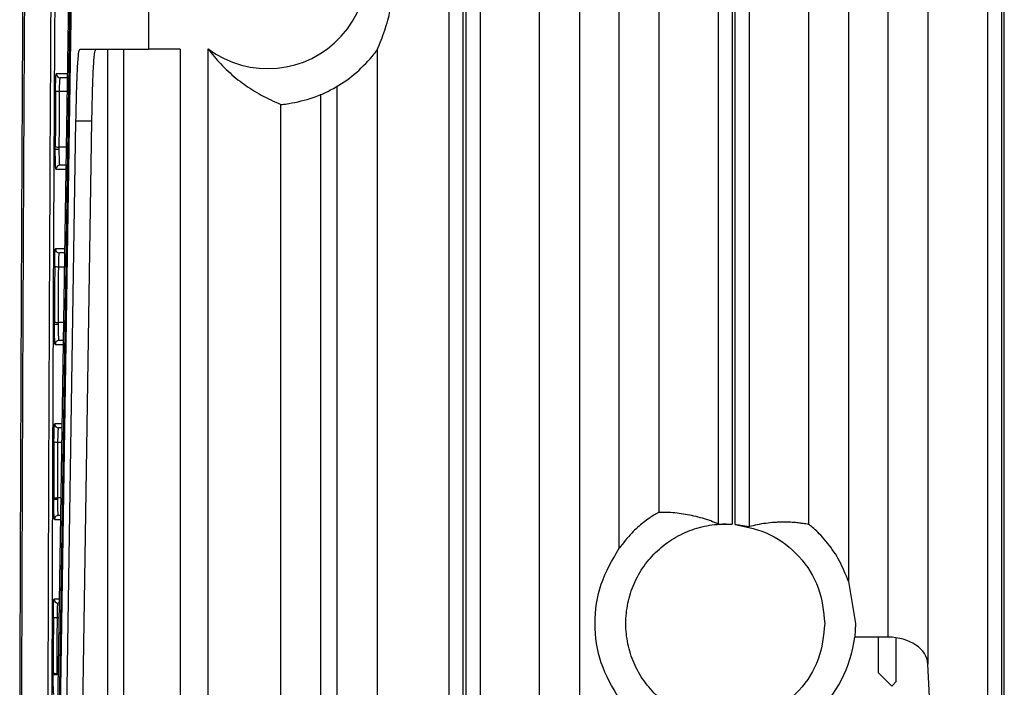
# Model space of a CAD drawing. Header units: millimetres. Extents: x -0.57 to 0.95, y -0.4 to 0.71.
# Tile 64 of 256: x -0.5748 to -0.5253, y 0.2242 to 0.2577. Entities that reach past the tile are written whole.
import ezdxf

# ---------------------------------------------------------------- set-up
doc = ezdxf.new("R2010")
doc.units = ezdxf.units.MM
doc.layers.add('FORMAT', color=7, linetype='Continuous')

msp = doc.modelspace()

# ---------------------------------------------------------------- linework, layer by layer
at = {"layer": 'FORMAT', "color": 7, "linetype": 'Continuous', "lineweight": 25}
for p, q in [((-0.568312, 0.397789), (-0.568312, 0.256248)), ((-0.572911, 0.21469), (-0.571075, 0.335026)), ((-0.571045, 0.334488), (-0.572879, 0.214289)), ((-0.571229, 0.331129), (-0.572991, 0.215691)), ((-0.544652, 0.231159), (-0.544652, 0.312106)), ((-0.542653, 0.312106), (-0.542653, 0.232965)), ((-0.535121, 0.232359), (-0.535121, 0.312106)), ((-0.533122, 0.312106), (-0.533122, 0.229496)), ((-0.53966, 0.232381), (-0.53966, 0.308824)), ((-0.538961, 0.308824), (-0.538961, 0.232369)), ((-0.538813, 0.232356), (-0.538813, 0.308824)), ((-0.538113, 0.308824), (-0.538113, 0.232247)), ((-0.531127, 0.226693), (-0.531127, 0.307271)), ((-0.529128, 0.304995), (-0.529128, 0.225341)), ((-0.526135, 0.305323), (-0.526135, 0.172315)), ((-0.525436, 0.305268), (-0.525436, 0.17237)), ((-0.525288, 0.172371), (-0.525288, 0.305267)), ((-0.553185, 0.193202), (-0.553185, 0.290618)), ((-0.546647, 0.290681), (-0.546647, 0.206466)), ((-0.552486, 0.193264), (-0.552486, 0.290406)), ((-0.552338, 0.193267), (-0.552338, 0.290373)), ((-0.551638, 0.290265), (-0.551638, 0.193233)), ((-0.548646, 0.206466), (-0.548646, 0.28933)), ((-0.571759, 0.256248), (-0.568312, 0.256248)), ((-0.570367, 0.256248), (-0.570367, 0.214248)), ((-0.569567, 0.256248), (-0.569567, 0.214248)), ((-0.566712, 0.256248), (-0.568312, 0.256248)), ((-0.566712, 0.256248), (-0.566712, 0.214248)), ((-0.565312, 0.122267), (-0.565312, 0.256267)), ((-0.556818, 0.256213), (-0.556818, 0.193396)), ((-0.572391, 0.255009), (-0.572942, 0.255009)), ((-0.572394, 0.254809), (-0.572742, 0.254809)), ((-0.558817, 0.190277), (-0.558817, 0.254404)), ((-0.572777, 0.25413), (-0.572404, 0.25413)), ((-0.559657, 0.253991), (-0.559657, 0.124542)), ((-0.561656, 0.125063), (-0.561656, 0.253471)), ((-0.572409, 0.222652), (-0.571951, 0.252652)), ((-0.571951, 0.252652), (-0.571151, 0.252652)), ((-0.571609, 0.222652), (-0.571151, 0.252652)), ((-0.572447, 0.251324), (-0.572791, 0.251324)), ((-0.572957, 0.250209), (-0.572464, 0.250209)), ((-0.572461, 0.250409), (-0.572757, 0.250409)), ((-0.572525, 0.246209), (-0.572985, 0.246209)), ((-0.572528, 0.246009), (-0.572786, 0.246009)), ((-0.57282, 0.245313), (-0.572539, 0.245313)), ((-0.572582, 0.242507), (-0.572833, 0.242507)), ((-0.572595, 0.241609), (-0.572798, 0.241609)), ((-0.572998, 0.241409), (-0.572598, 0.241409)), ((-0.572659, 0.237409), (-0.573022, 0.237409)), ((-0.572663, 0.237209), (-0.572822, 0.237209)), ((-0.572857, 0.236496), (-0.572673, 0.236496)), ((-0.572716, 0.23369), (-0.572868, 0.23369)), ((-0.57273, 0.232809), (-0.572833, 0.232809)), ((-0.573033, 0.232609), (-0.572733, 0.232609)), ((-0.533122, 0.229496), (-0.532771, 0.227381)), ((-0.572794, 0.228609), (-0.573053, 0.228609)), ((-0.572797, 0.228409), (-0.572853, 0.228409)), ((-0.572888, 0.227679), (-0.572808, 0.227679)), ((-0.532771, 0.227381), (-0.532807, 0.226693)), ((-0.531127, 0.226693), (-0.532806, 0.226693)), ((-0.531633, 0.226693), (-0.531633, 0.224913)), ((-0.531633, 0.226693), (-0.531633, 0.224913)), ((-0.530719, 0.224464), (-0.530719, 0.226629)), ((-0.528943, 0.221637), (-0.529128, 0.225341)), ((-0.572851, 0.224874), (-0.572896, 0.224874)), ((-0.531633, 0.224913), (-0.530947, 0.224239)), ((-0.530947, 0.224239), (-0.530719, 0.224464))]:
    msp.add_line(p, q, dxfattribs=at)
for centre, radius, start, end in [((-0.562312, 0.260267), 0.0049999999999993, 233.130102, 126.869898), ((-0.572742, 0.255009), 0.000199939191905, 179.982572, 269.982561), ((-0.572821, 0.254512), 0.0003848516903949, 246.202974, 276.65362), ((-0.572839, 0.067424), 0.1837851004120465, 89.98514, 90.047453), ((-0.572836, 0.251722), 0.0004005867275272, 247.207735, 276.405988), ((-0.572757, 0.250209), 0.0001999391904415, 90.017439, 180.01684), ((-0.572786, 0.246209), 0.0001999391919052, 179.982572, 269.982561), ((-0.572865, 0.245751), 0.0004401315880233, 249.382959, 275.855104), ((-0.572878, 0.242967), 0.0004619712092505, 250.410259, 275.588385), ((-0.572881, 0.058624), 0.1837851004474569, 89.98514, 90.047453), ((-0.572798, 0.241409), 0.0001999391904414, 90.017439, 180.01684), ((-0.572822, 0.237409), 0.0001999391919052, 179.982572, 269.982561), ((-0.572902, 0.237012), 0.0005184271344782, 252.636222, 274.997376), ((-0.572913, 0.234239), 0.0005505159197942, 253.685543, 274.71306), ((-0.572915, 0.049824), 0.1837851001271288, 89.98514, 90.047453), ((-0.572833, 0.232609), 0.0001999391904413, 90.017439, 180.01684), ((-0.572853, 0.228609), 0.0001999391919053, 179.982572, 269.982561), ((-0.572933, 0.228313), 0.0006360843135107, 255.942265, 274.09055), ((-0.572944, 0.041024), 0.1837851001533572, 89.98514, 90.047453), ((-0.572941, 0.225559), 0.0006868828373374, 257.005868, 273.792428)]:
    msp.add_arc(centre, radius, start, end, dxfattribs=at)
for centre, major_axis, ratio, start_param, end_param in [((-0.539312, 0.227545), (0, 0.00656251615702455), 0.999689, 3.893848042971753, 4.582224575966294), ((-0.531127, 0.225292), (0.002000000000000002, 0), 0.700208, 0.0349065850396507, 1.570796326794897)]:
    msp.add_ellipse(centre, major_axis=major_axis, ratio=ratio, start_param=start_param, end_param=end_param, dxfattribs=at)
for points, knots in [([(-0.5747054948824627, 0.208220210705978), (-0.5747045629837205, 0.2088631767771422), (-0.5747026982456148, 0.2101497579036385), (-0.5746994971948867, 0.212080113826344), (-0.5746959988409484, 0.2140120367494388), (-0.5746921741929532, 0.2159454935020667), (-0.5746880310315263, 0.2178804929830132), (-0.5746835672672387, 0.219817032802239), (-0.5746787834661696, 0.2217551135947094), (-0.5746736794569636, 0.2236947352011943), (-0.5746682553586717, 0.2256358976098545), (-0.5746625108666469, 0.2275786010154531), (-0.5746529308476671, 0.2306502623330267), (-0.5746385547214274, 0.2348476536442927), (-0.5746179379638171, 0.2401656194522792), (-0.5745949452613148, 0.2454766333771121), (-0.5745718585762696, 0.2503035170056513), (-0.5745493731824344, 0.2546471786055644), (-0.5745280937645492, 0.2585085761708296), (-0.5745055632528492, 0.2623624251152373), (-0.5744817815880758, 0.2662087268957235), (-0.5744567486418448, 0.2700474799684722), (-0.5744304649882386, 0.2738786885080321), (-0.5744029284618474, 0.2777023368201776), (-0.5743741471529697, 0.2815184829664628), (-0.574344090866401, 0.2853269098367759), (-0.5743128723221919, 0.289128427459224), (-0.5742910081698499, 0.2916557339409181), (-0.5742800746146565, 0.2929195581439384)], [0, 0, 0, 0, 0.0225214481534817, 0.0450656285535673, 0.0676330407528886, 0.0902241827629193, 0.1128395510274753, 0.1354796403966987, 0.1581449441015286, 0.1808359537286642, 0.2035531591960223, 0.2262970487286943, 0.2490681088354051, 0.3114801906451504, 0.3738940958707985, 0.4363200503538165, 0.4987682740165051, 0.544393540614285, 0.5899950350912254, 0.6355767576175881, 0.6811427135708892, 0.726696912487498, 0.7722433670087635, 0.8177860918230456, 0.8633291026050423, 0.9088764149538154, 0.9544320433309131, 1, 1, 1, 1]), ([(-0.5729725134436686, 0.2929195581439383), (-0.5730295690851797, 0.2859669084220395), (-0.5731436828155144, 0.2720613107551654), (-0.5732661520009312, 0.2509127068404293), (-0.5733527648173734, 0.2306794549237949), (-0.5733785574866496, 0.217465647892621), (-0.5733904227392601, 0.211386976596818)], [0, 0, 0, 0, 0.2595334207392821, 0.5190779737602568, 0.7787642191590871, 1, 1, 1, 1]), ([(-0.5727726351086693, 0.2928709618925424), (-0.57282967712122, 0.2859242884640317), (-0.5729438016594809, 0.2720260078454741), (-0.573066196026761, 0.2508882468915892), (-0.5731518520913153, 0.2309491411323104), (-0.5731771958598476, 0.2180293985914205), (-0.573188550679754, 0.2122409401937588)], [0, 0, 0, 0, 0.2621860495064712, 0.524558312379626, 0.7869868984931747, 1, 1, 1, 1]), ([(-0.574632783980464, 0.2552722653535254), (-0.5746291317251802, 0.2559772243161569), (-0.574621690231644, 0.2574135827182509), (-0.5746094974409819, 0.2596059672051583), (-0.5745962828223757, 0.2618762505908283), (-0.5745867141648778, 0.2634146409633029), (-0.5745818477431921, 0.2641970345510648)], [0, 0, 0, 0, 0.2366809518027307, 0.482238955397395, 0.7366774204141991, 1, 1, 1, 1]), ([(-0.5568180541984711, 0.2562128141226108), (-0.5567490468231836, 0.256369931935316), (-0.5566200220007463, 0.2566636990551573), (-0.5564402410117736, 0.2571554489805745), (-0.5562874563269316, 0.2576474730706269), (-0.5561618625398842, 0.2581446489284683), (-0.5560636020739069, 0.2586351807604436), (-0.5559931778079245, 0.259130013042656), (-0.5559512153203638, 0.2595541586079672), (-0.555933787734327, 0.2599333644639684), (-0.5559293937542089, 0.2601282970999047), (-0.5559289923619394, 0.2602225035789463), (-0.5559288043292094, 0.2602666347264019)], [0, 0, 0, 0, 0.2281939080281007, 0.4266598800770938, 0.5954464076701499, 0.7346331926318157, 0.8442441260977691, 0.9238382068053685, 0.9740046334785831, 0.9892065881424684, 0.9949438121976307, 1, 1, 1, 1]), ([(-0.5719508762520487, 0.2526518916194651), (-0.5719414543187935, 0.2531530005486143), (-0.5719222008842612, 0.2541770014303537), (-0.5718751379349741, 0.2553345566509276), (-0.571819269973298, 0.2561064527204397), (-0.5717788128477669, 0.2562017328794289), (-0.5717590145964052, 0.2562483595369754)], [0, 0, 0, 0, 0.244681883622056, 0.5000000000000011, 0.7553181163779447, 0.9999999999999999, 0.9999999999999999, 0.9999999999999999, 0.9999999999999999]), ([(-0.5711508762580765, 0.2526518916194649), (-0.5711414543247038, 0.253153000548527), (-0.5711222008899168, 0.2541770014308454), (-0.5710751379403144, 0.2553345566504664), (-0.5710192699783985, 0.2561064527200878), (-0.5709788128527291, 0.2562017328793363), (-0.5709590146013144, 0.2562483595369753)], [0, 0, 0, 0, 0.2446818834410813, 0.4999999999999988, 0.7553181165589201, 1, 1, 1, 1]), ([(-0.5653118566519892, 0.2562666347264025), (-0.5652106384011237, 0.2561332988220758), (-0.5649978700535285, 0.2558530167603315), (-0.564663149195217, 0.2554826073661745), (-0.5642972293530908, 0.2551218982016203), (-0.5639058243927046, 0.2547842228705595), (-0.5634971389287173, 0.2544734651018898), (-0.5630720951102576, 0.2541884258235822), (-0.5626254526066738, 0.2539259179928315), (-0.5621500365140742, 0.2536807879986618), (-0.5618236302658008, 0.2535420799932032), (-0.5616556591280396, 0.2534706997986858)], [0, 0, 0, 0, 0.0831217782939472, 0.1747282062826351, 0.2748211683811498, 0.3834020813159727, 0.4957943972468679, 0.6101545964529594, 0.732307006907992, 0.8622431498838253, 1, 1, 1, 1]), ([(-0.557058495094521, 0.2558816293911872), (-0.55699172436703, 0.2559684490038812), (-0.5568656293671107, 0.2561324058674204), (-0.5568332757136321, 0.2561870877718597), (-0.556818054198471, 0.2562128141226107)], [0, 0, 0, 0, 0.5295271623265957, 1, 1, 1, 1]), ([(-0.574703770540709, 0.2402720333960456), (-0.5747008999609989, 0.2409841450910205), (-0.5746951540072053, 0.242409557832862), (-0.5746859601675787, 0.2445479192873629), (-0.5746763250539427, 0.2466886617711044), (-0.5746662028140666, 0.248831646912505), (-0.5746555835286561, 0.2509768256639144), (-0.5746445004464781, 0.2531242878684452), (-0.5746366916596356, 0.2545558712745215), (-0.574632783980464, 0.2552722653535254)], [0, 0, 0, 0, 0.1421408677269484, 0.2845191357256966, 0.4271356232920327, 0.5699911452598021, 0.7130865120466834, 0.8564225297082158, 0.9999999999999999, 0.9999999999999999, 0.9999999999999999, 0.9999999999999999]), ([(-0.5729764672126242, 0.2541599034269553), (-0.5729762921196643, 0.2541881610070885), (-0.5729759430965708, 0.2542444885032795), (-0.5729751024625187, 0.2543268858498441), (-0.572974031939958, 0.2544070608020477), (-0.5729722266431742, 0.2545134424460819), (-0.5729693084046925, 0.2546400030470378), (-0.5729648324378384, 0.2547717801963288), (-0.5729596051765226, 0.2548789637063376), (-0.5729538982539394, 0.254954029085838), (-0.5729479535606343, 0.2550009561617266), (-0.5729439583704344, 0.2550065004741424), (-0.5729419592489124, 0.2550092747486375)], [0, 0, 0, 0, 0.0606529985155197, 0.1209031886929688, 0.1812006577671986, 0.2419944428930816, 0.3708152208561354, 0.500018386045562, 0.6288673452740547, 0.7580972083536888, 0.8789561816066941, 1, 1, 1, 1]), ([(-0.5727765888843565, 0.2541297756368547), (-0.5727753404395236, 0.2543172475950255), (-0.5727710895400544, 0.2544927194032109), (-0.5727585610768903, 0.2547394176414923), (-0.5727503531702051, 0.2548092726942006), (-0.5727420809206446, 0.2548092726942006)], [0, 0, 0, 0, 0.5, 0.5, 1, 1, 1, 1]), ([(-0.5616556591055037, 0.2534706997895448), (-0.5616415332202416, 0.2534691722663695), (-0.5616132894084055, 0.2534661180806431), (-0.5614812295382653, 0.2534771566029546), (-0.5614152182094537, 0.2534826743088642)], [0, 0, 0, 0, 0.5001408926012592, 0.9999999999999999, 0.9999999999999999, 0.9999999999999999, 0.9999999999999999]), ([(-0.5729914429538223, 0.2512089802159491), (-0.5729914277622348, 0.2512331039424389), (-0.5729913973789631, 0.2512813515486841), (-0.5729911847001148, 0.251329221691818), (-0.5729910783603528, 0.2513531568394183)], [0, 0, 0, 0, 0.4999984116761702, 1, 1, 1, 1]), ([(-0.5729565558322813, 0.2502092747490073), (-0.5729576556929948, 0.2502101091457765), (-0.5729598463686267, 0.2502117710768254), (-0.5729630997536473, 0.2502254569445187), (-0.5729662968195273, 0.250247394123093), (-0.5729706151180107, 0.2502898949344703), (-0.5729758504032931, 0.2503671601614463), (-0.5729813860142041, 0.2504971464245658), (-0.5729859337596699, 0.2506559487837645), (-0.5729891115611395, 0.2508336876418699), (-0.5729910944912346, 0.2510204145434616), (-0.572991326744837, 0.2511460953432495), (-0.5729914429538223, 0.2512089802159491)], [0, 0, 0, 0, 0.0602749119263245, 0.1200540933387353, 0.1798759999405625, 0.2402779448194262, 0.3700885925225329, 0.5002277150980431, 0.6300074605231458, 0.7601156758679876, 0.8799729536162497, 1, 1, 1, 1]), ([(-0.5727566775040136, 0.2504092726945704), (-0.5727579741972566, 0.2504102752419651), (-0.57276056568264, 0.250412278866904), (-0.5727643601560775, 0.250428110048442), (-0.5727680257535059, 0.2504527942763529), (-0.5727715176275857, 0.2504868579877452), (-0.5727747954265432, 0.2505296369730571), (-0.5727778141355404, 0.2505807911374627), (-0.5727805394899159, 0.250639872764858), (-0.5727836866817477, 0.2507289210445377), (-0.5727869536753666, 0.2508569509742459), (-0.5727900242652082, 0.2510282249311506), (-0.5727910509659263, 0.2511487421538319), (-0.5727915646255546, 0.2512090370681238)], [0, 0, 0, 0, 0.0712618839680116, 0.1424192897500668, 0.2135342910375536, 0.2846208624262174, 0.3556752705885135, 0.426706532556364, 0.497766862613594, 0.5688251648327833, 0.7124472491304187, 0.8561370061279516, 1, 1, 1, 1]), ([(-0.5730201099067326, 0.2453387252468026), (-0.5730199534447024, 0.2453674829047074), (-0.5730196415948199, 0.2454248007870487), (-0.5730188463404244, 0.2455088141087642), (-0.57301781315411, 0.2455906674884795), (-0.5730160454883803, 0.2456995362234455), (-0.5730131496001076, 0.2458293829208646), (-0.5730086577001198, 0.2459648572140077), (-0.5730033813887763, 0.2460751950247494), (-0.5729976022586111, 0.2461524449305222), (-0.5729915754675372, 0.2462007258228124), (-0.5729875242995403, 0.2462064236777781), (-0.5729854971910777, 0.246209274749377)], [0, 0, 0, 0, 0.0605981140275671, 0.1207801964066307, 0.1810087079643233, 0.2417450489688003, 0.3706944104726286, 0.500020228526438, 0.6289982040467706, 0.7583513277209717, 0.8790847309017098, 1, 1, 1, 1]), ([(-0.5728202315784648, 0.2453128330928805), (-0.5728191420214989, 0.2455037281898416), (-0.5728149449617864, 0.2456836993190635), (-0.5728023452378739, 0.2459372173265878), (-0.5727940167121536, 0.2460092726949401), (-0.57278561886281, 0.2460092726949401)], [0, 0, 0, 0, 0.5, 0.5, 1, 1, 1, 1]), ([(-0.5730328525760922, 0.2424089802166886), (-0.5730328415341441, 0.2424295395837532), (-0.5730328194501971, 0.2424706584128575), (-0.5730326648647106, 0.2425115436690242), (-0.5730325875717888, 0.2425319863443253)], [0, 0, 0, 0, 0.4999988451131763, 1, 1, 1, 1]), ([(-0.5729979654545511, 0.2414092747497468), (-0.5729990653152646, 0.2414101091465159), (-0.5730012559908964, 0.241411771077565), (-0.5730045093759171, 0.2414254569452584), (-0.5730077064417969, 0.2414473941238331), (-0.5730120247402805, 0.2414898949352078), (-0.573017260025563, 0.2415671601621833), (-0.5730227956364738, 0.2416971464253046), (-0.5730273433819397, 0.241855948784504), (-0.5730305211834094, 0.2420336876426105), (-0.5730325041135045, 0.2422204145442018), (-0.5730327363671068, 0.2423460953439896), (-0.5730328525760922, 0.2424089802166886)], [0, 0, 0, 0, 0.0602749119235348, 0.1200540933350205, 0.1798759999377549, 0.2402779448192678, 0.3700885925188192, 0.5002277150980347, 0.6300074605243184, 0.760115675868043, 0.8799729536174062, 1, 1, 1, 1]), ([(-0.5727980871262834, 0.2416092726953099), (-0.5727993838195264, 0.2416102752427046), (-0.5728019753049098, 0.2416122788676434), (-0.5728057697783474, 0.2416281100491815), (-0.5728094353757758, 0.2416527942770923), (-0.5728129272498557, 0.2416868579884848), (-0.5728162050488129, 0.2417296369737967), (-0.5728192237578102, 0.2417807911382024), (-0.5728219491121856, 0.2418398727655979), (-0.5728250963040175, 0.2419289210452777), (-0.5728283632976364, 0.2420569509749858), (-0.5728314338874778, 0.2422282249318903), (-0.5728324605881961, 0.2423487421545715), (-0.5728329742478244, 0.2424090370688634)], [0, 0, 0, 0, 0.0712618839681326, 0.1424192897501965, 0.2135342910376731, 0.2846208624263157, 0.3556752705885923, 0.4267065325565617, 0.4977668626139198, 0.568825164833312, 0.7124472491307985, 0.8561370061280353, 1, 1, 1, 1]), ([(-0.5747807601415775, 0.2152712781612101), (-0.5747793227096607, 0.2159687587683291), (-0.5747764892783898, 0.217343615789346), (-0.5747718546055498, 0.2193749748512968), (-0.5747670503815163, 0.2213454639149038), (-0.5747620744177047, 0.2232550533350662), (-0.5747569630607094, 0.2251037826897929), (-0.5747517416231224, 0.2268916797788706), (-0.5747464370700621, 0.2286187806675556), (-0.574741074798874, 0.2302851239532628), (-0.5747356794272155, 0.2318907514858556), (-0.5747302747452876, 0.2334357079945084), (-0.5747248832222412, 0.2349200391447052), (-0.5747195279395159, 0.236343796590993), (-0.5747142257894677, 0.2377070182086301), (-0.5747090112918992, 0.2390097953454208), (-0.5747054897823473, 0.2398579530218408), (-0.574703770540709, 0.2402720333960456)], [0, 0, 0, 0, 0.0835128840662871, 0.1646185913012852, 0.2433173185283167, 0.319609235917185, 0.3934944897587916, 0.4649732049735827, 0.5340454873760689, 0.6007114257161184, 0.6649710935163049, 0.7268245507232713, 0.7862718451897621, 0.8433130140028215, 0.8979480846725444, 0.9501770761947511, 1, 1, 1, 1]), ([(-0.5730570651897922, 0.2365175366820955), (-0.5730569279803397, 0.2365467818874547), (-0.5730566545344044, 0.2366050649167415), (-0.573055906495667, 0.2366906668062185), (-0.5730549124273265, 0.2367741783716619), (-0.5730531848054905, 0.236885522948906), (-0.57305031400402, 0.2370186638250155), (-0.5730458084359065, 0.2371578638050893), (-0.5730404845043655, 0.2372713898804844), (-0.5730346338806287, 0.2373508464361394), (-0.5730285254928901, 0.23740049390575), (-0.5730244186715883, 0.2374063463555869), (-0.5730223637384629, 0.2374092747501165)], [0, 0, 0, 0, 0.060542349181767, 0.120655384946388, 0.1808140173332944, 0.2414920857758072, 0.3705717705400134, 0.5000221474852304, 0.6291308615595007, 0.7586091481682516, 0.8792150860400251, 1, 1, 1, 1]), ([(-0.5728571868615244, 0.2364958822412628), (-0.5728570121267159, 0.2365235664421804), (-0.5728566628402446, 0.2365789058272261), (-0.5728555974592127, 0.2366597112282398), (-0.5728541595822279, 0.2367377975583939), (-0.5728523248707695, 0.2368123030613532), (-0.5728501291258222, 0.2368824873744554), (-0.5728467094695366, 0.2369690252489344), (-0.5728418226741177, 0.2370624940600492), (-0.5728354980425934, 0.2371448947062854), (-0.5728289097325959, 0.2371988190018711), (-0.5728246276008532, 0.2372057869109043), (-0.5728224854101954, 0.2372092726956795)], [0, 0, 0, 0, 0.0717050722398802, 0.1433349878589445, 0.2149392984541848, 0.2865301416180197, 0.3581062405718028, 0.4296769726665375, 0.572185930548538, 0.7146809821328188, 0.8572655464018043, 1, 1, 1, 1]), ([(-0.5730676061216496, 0.233608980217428), (-0.573067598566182, 0.2336259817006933), (-0.5730675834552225, 0.2336599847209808), (-0.5730674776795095, 0.2336938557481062), (-0.5730674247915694, 0.2337107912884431)], [0, 0, 0, 0, 0.4999992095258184, 1, 1, 1, 1]), ([(-0.5730327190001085, 0.2326092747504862), (-0.5730338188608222, 0.2326101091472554), (-0.573036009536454, 0.2326117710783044), (-0.5730392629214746, 0.2326254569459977), (-0.5730424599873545, 0.2326473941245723), (-0.5730467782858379, 0.2326898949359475), (-0.5730520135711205, 0.2327671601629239), (-0.5730575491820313, 0.2328971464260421), (-0.5730620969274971, 0.2330559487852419), (-0.5730652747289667, 0.2332336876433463), (-0.573067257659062, 0.2334204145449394), (-0.5730674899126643, 0.2335460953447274), (-0.5730676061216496, 0.233608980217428)], [0, 0, 0, 0, 0.0602749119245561, 0.1200540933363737, 0.1798759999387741, 0.2402779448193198, 0.3700885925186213, 0.5002277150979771, 0.6300074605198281, 0.7601156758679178, 0.8799729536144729, 1, 1, 1, 1]), ([(-0.5728328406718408, 0.2328092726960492), (-0.5728341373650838, 0.2328102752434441), (-0.5728367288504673, 0.2328122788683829), (-0.5728405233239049, 0.2328281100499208), (-0.5728441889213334, 0.2328527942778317), (-0.5728476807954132, 0.232886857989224), (-0.5728509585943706, 0.2329296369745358), (-0.5728539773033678, 0.2329807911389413), (-0.5728567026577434, 0.2330398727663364), (-0.572859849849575, 0.2331289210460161), (-0.5728631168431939, 0.2332569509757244), (-0.5728661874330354, 0.2334282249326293), (-0.5728672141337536, 0.2335487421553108), (-0.572867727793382, 0.2336090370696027)], [0, 0, 0, 0, 0.0712618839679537, 0.1424192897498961, 0.2135342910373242, 0.2846208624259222, 0.3556752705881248, 0.4267065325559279, 0.4977668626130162, 0.5688251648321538, 0.7124472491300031, 0.8561370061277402, 1, 1, 1, 1]), ([(-0.5426529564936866, 0.2329654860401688), (-0.5426688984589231, 0.2329591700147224), (-0.5427006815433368, 0.2329465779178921), (-0.5428774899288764, 0.2328452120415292), (-0.543124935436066, 0.2326849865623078), (-0.5435089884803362, 0.2324010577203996), (-0.5440664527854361, 0.2319121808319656), (-0.5444464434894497, 0.2314232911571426), (-0.5446517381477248, 0.2311591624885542)], [0, 0, 0, 0, 0.125600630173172, 0.2504067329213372, 0.3730455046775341, 0.5006949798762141, 0.730244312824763, 0.9999999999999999, 0.9999999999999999, 0.9999999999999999, 0.9999999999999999]), ([(-0.5396604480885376, 0.2323807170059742), (-0.5397886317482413, 0.2324333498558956), (-0.540053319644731, 0.2325420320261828), (-0.5404628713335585, 0.2326745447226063), (-0.5408864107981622, 0.2327854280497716), (-0.5413128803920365, 0.2328694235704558), (-0.5417428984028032, 0.232928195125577), (-0.542188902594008, 0.2329644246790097), (-0.5424952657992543, 0.2329651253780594), (-0.5426529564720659, 0.2329654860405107)], [0, 0, 0, 0, 0.1285419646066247, 0.2654277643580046, 0.4106577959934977, 0.5529950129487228, 0.6929589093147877, 0.8419604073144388, 1, 1, 1, 1]), ([(-0.5396604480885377, 0.2323807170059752), (-0.5396478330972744, 0.2323802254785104), (-0.5396220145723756, 0.2323792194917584), (-0.5394837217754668, 0.2323827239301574), (-0.5393376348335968, 0.2323833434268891), (-0.5391767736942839, 0.232380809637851), (-0.5390457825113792, 0.2323734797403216), (-0.5389608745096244, 0.2323687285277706)], [0, 0, 0, 0, 0.2440860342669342, 0.4995597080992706, 0.6345900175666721, 0.7631425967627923, 1, 1, 1, 1]), ([(-0.538812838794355, 0.2323560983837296), (-0.5387231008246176, 0.2323456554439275), (-0.5385440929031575, 0.2323248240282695), (-0.5383496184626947, 0.232291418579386), (-0.5382316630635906, 0.2322681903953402), (-0.538143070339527, 0.2322512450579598), (-0.5381249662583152, 0.2322489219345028), (-0.5381132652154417, 0.2322474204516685)], [0, 0, 0, 0, 0.2504473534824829, 0.4995885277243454, 0.6357104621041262, 0.7645521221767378, 1, 1, 1, 1]), ([(-0.5351207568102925, 0.2323593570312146), (-0.5352113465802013, 0.2323753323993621), (-0.5353885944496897, 0.232406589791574), (-0.535648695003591, 0.2324389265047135), (-0.5358968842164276, 0.2324609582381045), (-0.5361331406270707, 0.2324731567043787), (-0.5363574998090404, 0.2324771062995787), (-0.5365855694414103, 0.232473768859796), (-0.5368921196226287, 0.2324591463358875), (-0.5372713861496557, 0.2324206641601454), (-0.5377018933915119, 0.2323498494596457), (-0.5379793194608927, 0.2322807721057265), (-0.5381132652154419, 0.2322474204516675)], [0, 0, 0, 0, 0.0907895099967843, 0.1776386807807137, 0.2605476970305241, 0.3395167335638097, 0.4145459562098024, 0.4856355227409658, 0.5683251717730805, 0.7217790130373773, 0.8656704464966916, 0.9999999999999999, 0.9999999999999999, 0.9999999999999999, 0.9999999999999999]), ([(-0.5331219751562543, 0.2294961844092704), (-0.5332598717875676, 0.2298429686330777), (-0.5335350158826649, 0.2305349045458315), (-0.5340655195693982, 0.231308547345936), (-0.5345079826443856, 0.2318155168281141), (-0.5348144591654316, 0.2321142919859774), (-0.5350545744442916, 0.232317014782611), (-0.5350987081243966, 0.2323452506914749), (-0.5351207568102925, 0.2323593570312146)], [0, 0, 0, 0, 0.2502556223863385, 0.4993331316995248, 0.6301715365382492, 0.749718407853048, 0.8749621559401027, 1, 1, 1, 1]), ([(-0.5730873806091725, 0.2276964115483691), (-0.5730872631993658, 0.2277261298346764), (-0.5730870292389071, 0.2277853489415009), (-0.5730863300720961, 0.2278725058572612), (-0.5730853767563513, 0.2279576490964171), (-0.573083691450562, 0.2280714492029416), (-0.5730808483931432, 0.2282078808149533), (-0.5730763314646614, 0.228350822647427), (-0.5730709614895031, 0.2284675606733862), (-0.573065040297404, 0.2285492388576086), (-0.5730588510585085, 0.2286002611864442), (-0.5730546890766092, 0.2286062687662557), (-0.5730526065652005, 0.2286092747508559)], [0, 0, 0, 0, 0.0604858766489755, 0.1205291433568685, 0.1806171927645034, 0.2412363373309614, 0.370447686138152, 0.5000241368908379, 0.6292649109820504, 0.758869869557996, 0.8793468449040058, 1, 1, 1, 1]), ([(-0.5728875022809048, 0.2276789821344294), (-0.572887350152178, 0.2277071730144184), (-0.5728870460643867, 0.2277635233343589), (-0.5728860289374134, 0.2278460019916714), (-0.5728846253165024, 0.2279258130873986), (-0.5728828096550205, 0.2280020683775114), (-0.5728806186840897, 0.2280739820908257), (-0.5728771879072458, 0.2281626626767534), (-0.5728722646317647, 0.2282585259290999), (-0.5728658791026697, 0.2283431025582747), (-0.5728592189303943, 0.2283985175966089), (-0.5728548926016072, 0.2284056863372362), (-0.5728527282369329, 0.2284092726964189)], [0, 0, 0, 0, 0.0717806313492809, 0.143481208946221, 0.2151543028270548, 0.2868127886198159, 0.3584553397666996, 0.4300919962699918, 0.5724942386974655, 0.7148809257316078, 0.8573613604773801, 1, 1, 1, 1]), ([(-0.5730957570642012, 0.2248089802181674), (-0.5730957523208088, 0.2248224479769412), (-0.5730957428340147, 0.22484938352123), (-0.5730956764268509, 0.2248762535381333), (-0.573095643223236, 0.224889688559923)], [0, 0, 0, 0, 0.499999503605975, 1, 1, 1, 1]), ([(-0.5730608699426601, 0.2238092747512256), (-0.5730619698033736, 0.2238101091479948), (-0.5730641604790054, 0.2238117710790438), (-0.573067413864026, 0.2238254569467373), (-0.573070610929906, 0.223847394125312), (-0.5730749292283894, 0.2238898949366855), (-0.5730801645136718, 0.2239671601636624), (-0.5730857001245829, 0.2240971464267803), (-0.5730902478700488, 0.22425594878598), (-0.5730934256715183, 0.2244336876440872), (-0.5730954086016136, 0.2246204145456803), (-0.5730956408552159, 0.2247460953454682), (-0.5730957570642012, 0.2248089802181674)], [0, 0, 0, 0, 0.0602749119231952, 0.120054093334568, 0.179875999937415, 0.2402779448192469, 0.3700885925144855, 0.5002277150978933, 0.6300074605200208, 0.76011567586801, 0.8799729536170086, 1, 1, 1, 1])]:
    msp.add_open_spline(points, degree=3, knots=knots, dxfattribs=at)
for points in [[(-0.5614152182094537, 0.2534826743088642), (-0.5609975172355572, 0.2535607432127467), (-0.560162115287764, 0.2537168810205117), (-0.5589946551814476, 0.2542422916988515), (-0.5579264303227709, 0.2549479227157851), (-0.5573478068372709, 0.2555703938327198), (-0.5570584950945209, 0.2558816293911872)], [(-0.5729764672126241, 0.2541599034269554), (-0.5729814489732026, 0.2532247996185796), (-0.5729863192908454, 0.2522892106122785), (-0.5729910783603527, 0.2513531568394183)], [(-0.5727912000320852, 0.2513243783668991), (-0.5727864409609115, 0.2522599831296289), (-0.572781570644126, 0.2531951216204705), (-0.5727765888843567, 0.2541297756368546)], [(-0.5727915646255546, 0.2512090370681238), (-0.5727915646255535, 0.2512476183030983), (-0.5727914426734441, 0.2512861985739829), (-0.5727912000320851, 0.2513243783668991)], [(-0.5730201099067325, 0.2453387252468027), (-0.5730243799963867, 0.24440355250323), (-0.5730285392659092, 0.2434679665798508), (-0.5730325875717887, 0.2425319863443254)], [(-0.5728327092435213, 0.2425074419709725), (-0.572828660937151, 0.243442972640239), (-0.572824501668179, 0.2443781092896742), (-0.5728202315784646, 0.2453128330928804)], [(-0.5728329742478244, 0.2424090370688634), (-0.5728329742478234, 0.2424419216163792), (-0.5728328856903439, 0.2424748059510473), (-0.572832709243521, 0.2425074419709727)], [(-0.573057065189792, 0.2365175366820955), (-0.5730606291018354, 0.2355822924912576), (-0.5730640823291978, 0.2346467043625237), (-0.5730674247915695, 0.2337107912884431)], [(-0.5728675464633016, 0.2336904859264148), (-0.5728642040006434, 0.23462594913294), (-0.572860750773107, 0.2355610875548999), (-0.5728571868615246, 0.2364958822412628)], [(-0.572867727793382, 0.2336090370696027), (-0.572867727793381, 0.2336362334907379), (-0.5728676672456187, 0.2336634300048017), (-0.5728675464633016, 0.2336904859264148)], [(-0.5389608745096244, 0.2223933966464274), (-0.5393033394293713, 0.2223896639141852), (-0.539988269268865, 0.2223821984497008), (-0.5409912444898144, 0.2226366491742), (-0.5419227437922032, 0.223075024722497), (-0.5427450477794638, 0.2236979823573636), (-0.543423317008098, 0.2244742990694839), (-0.5439292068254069, 0.2253727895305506), (-0.5442414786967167, 0.2263554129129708), (-0.5443470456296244, 0.2273810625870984), (-0.5442414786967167, 0.2284067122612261), (-0.5439292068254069, 0.2293893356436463), (-0.543423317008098, 0.2302878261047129), (-0.5427450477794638, 0.2310641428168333), (-0.5419227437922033, 0.2316871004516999), (-0.5409912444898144, 0.232125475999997), (-0.539988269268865, 0.2323799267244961), (-0.5393033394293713, 0.2323724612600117), (-0.5389608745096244, 0.2323687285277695)], [(-0.5388128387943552, 0.2323560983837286), (-0.5382090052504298, 0.2322294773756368), (-0.5370013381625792, 0.2319762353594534), (-0.535528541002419, 0.2308038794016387), (-0.5345090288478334, 0.2292214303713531), (-0.5343775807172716, 0.2279945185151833), (-0.5343118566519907, 0.2273810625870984)], [(-0.5446517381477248, 0.2236029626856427), (-0.5449908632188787, 0.2241860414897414), (-0.5456691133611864, 0.2253521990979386), (-0.5459451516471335, 0.2273810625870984), (-0.5456691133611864, 0.2294099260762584), (-0.5449908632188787, 0.2305760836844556), (-0.5446517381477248, 0.2311591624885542)], [(-0.5730873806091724, 0.2276964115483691), (-0.5730902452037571, 0.2267611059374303), (-0.573092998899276, 0.2258255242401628), (-0.573095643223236, 0.224889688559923)], [(-0.5728957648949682, 0.2248736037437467), (-0.572893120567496, 0.2258089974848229), (-0.572890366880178, 0.2267441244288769), (-0.5728875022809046, 0.2276789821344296)], [(-0.5343118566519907, 0.2273810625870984), (-0.5343775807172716, 0.2267676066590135), (-0.5345090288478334, 0.2255406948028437), (-0.535528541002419, 0.2239582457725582), (-0.5370013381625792, 0.2227858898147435), (-0.5382090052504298, 0.2225326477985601), (-0.5388128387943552, 0.2224060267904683)], [(-0.5728958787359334, 0.2248090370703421), (-0.5728958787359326, 0.2248305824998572), (-0.5728958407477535, 0.224852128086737), (-0.5728957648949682, 0.2248736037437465)]]:
    msp.add_open_spline(points, degree=3, dxfattribs=at)

doc.saveas('drawing.dxf')
